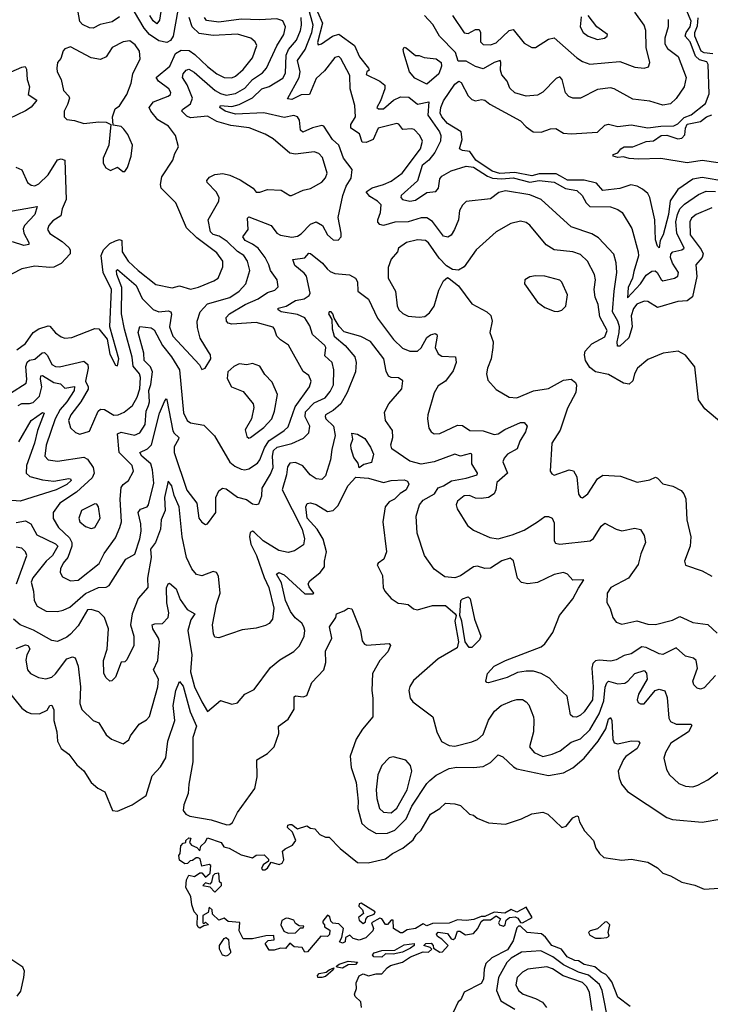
# Model space of a CAD drawing. Extents: x 1843161 to 1959474, y 907081 to 1016326.
# Tile 237 of 256: x 1870593 to 1874278, y 995551 to 1000803. Entities that reach past the tile are written whole.
import ezdxf

# ---------------------------------------------------------------- set-up
doc = ezdxf.new("R2010")
doc.units = 0

msp = doc.modelspace()

# ---------------------------------------------------------------- linework, layer by layer
at = {"layer": '0CON20XD'}
for points in [[(1871355, 1000904.5), (1871338.3, 1000801.7), (1871325, 1000782), (1871305, 1000796.5), (1871288.2, 1000825)], [(1874285, 999800.6), (1874202.3, 999765), (1874177.8, 999745), (1874168.1, 999725), (1874170.8, 999655), (1874228.3, 999578.3), (1874239.3, 999555), (1874234.8, 999535), (1874201.1, 999495), (1874206.3, 999433.7), (1874181.8, 999325), (1874155, 999303.6), (1874105, 999300.4), (1873995, 999267.5), (1873945, 999300.6), (1873925, 999302.5), (1873885, 999285.9), (1873867.2, 999262.8), (1873855.5, 999224.5), (1873859.9, 999165), (1873843.4, 999106.6), (1873795, 999061.8), (1873782.1, 999062.1), (1873780.2, 999085), (1873792, 999135), (1873792.5, 999165), (1873783.4, 999195), (1873756.6, 999245), (1873763.8, 999355), (1873778.4, 999455), (1873775.8, 999505.8), (1873762.6, 999552.6), (1873680.7, 999640.7), (1873645, 999661.3), (1873535, 999697.9), (1873375, 999844.6), (1873315, 999869.7), (1873185, 999889.7), (1873148.6, 999881.4), (1873105, 999848.5), (1872975.9, 999834.1), (1872955.5, 999814.5), (1872940, 999785), (1872933.7, 999736.3), (1872913.1, 999685), (1872895, 999653.3), (1872876.9, 999643.1), (1872855, 999649.6), (1872795, 999726.2), (1872765, 999746.9), (1872735, 999746.3), (1872665, 999725.2), (1872595, 999723), (1872535, 999705.3), (1872515, 999710.5), (1872504.1, 999724.1), (1872503.8, 999735), (1872518.1, 999775), (1872521.8, 999815), (1872502.7, 999835), (1872461.2, 999861.2), (1872441.2, 999885), (1872473.3, 999906.7), (1872535, 999924.2), (1872575, 999942.8), (1872634.4, 999985.6), (1872731.2, 1000115), (1872741.9, 1000155), (1872727.6, 1000185), (1872698.1, 1000218.1), (1872685, 1000221.9), (1872636.9, 1000216.9), (1872615.4, 1000245.4), (1872605, 1000249.1), (1872505.3, 1000224.7), (1872478.4, 1000165), (1872441.9, 1000148.1), (1872419.9, 1000149.9), (1872406.9, 1000195), (1872359.1, 1000225), (1872360, 1000245), (1872384.7, 1000285), (1872381.5, 1000345), (1872356.4, 1000435), (1872354.5, 1000505), (1872306.9, 1000596.9), (1872295, 1000607.8), (1872275, 1000601.5), (1872219.6, 1000530.4), (1872175, 1000489.5), (1872139.2, 1000405), (1872095, 1000402.5), (1872045, 1000377.9), (1872022.2, 1000382.2), (1872083.6, 1000495), (1872089.1, 1000525), (1872074.5, 1000585.5), (1872116.3, 1000643.7), (1872151.1, 1000735), (1872158.2, 1000775), (1872134.6, 1000865)], [(1870545, 998810.8), (1870627.5, 998865), (1870631.9, 998885), (1870625.7, 998954.3), (1870632.8, 998977.2), (1870645, 998986.4), (1870675, 998992.3), (1870712.8, 999027.2), (1870725, 999028.2), (1870741.4, 999011.4), (1870764.2, 998965), (1870785, 998953.2), (1870805, 998952.4), (1870935, 998981.6), (1870957.6, 998965), (1870959.2, 998945), (1870944, 998875), (1870958.4, 998845), (1870958.1, 998831.9), (1870918.8, 998765), (1870866.2, 998695), (1870853.3, 998665), (1870865, 998626.7), (1870891.5, 998601.5), (1870915, 998592.9), (1870965, 998608.1), (1871012.1, 998715), (1871025, 998725.5), (1871045, 998723.3), (1871095, 998694.7), (1871118.8, 998695), (1871150.6, 998709.4), (1871195, 998745.4), (1871220.6, 998789.4), (1871233.9, 998835), (1871237.5, 998895), (1871233.2, 998915), (1871198.5, 998955), (1871193, 999003), (1871152.3, 999152.3), (1871136.2, 999235), (1871139, 999375), (1871111.6, 999445), (1871109.5, 999465), (1871115, 999471.6), (1871215.2, 999385), (1871246.7, 999316.7), (1871305, 999257.1), (1871335, 999244.8), (1871385, 999249.6), (1871399.2, 999245), (1871403.3, 999233.3), (1871393.2, 999165), (1871410.5, 999115), (1871551.7, 998961.7), (1871565, 998936.7), (1871583.3, 998945), (1871613.3, 998995), (1871611.2, 999015), (1871601.4, 999031.4), (1871555.4, 999105), (1871541.5, 999161.5), (1871540.2, 999195), (1871556.7, 999245), (1871595, 999288.2), (1871715, 999321.3), (1871765, 999355.9), (1871800.4, 999395), (1871820.6, 999465), (1871808.1, 999515), (1871789.3, 999545), (1871756.1, 999566.1), (1871700.7, 999620.7), (1871657.9, 999647.9), (1871625, 999658.3), (1871611.7, 999671.7), (1871598, 999735), (1871655.8, 999835), (1871657.1, 999855), (1871641.8, 999885), (1871594, 999935), (1871592, 999945), (1871606.6, 999963.4), (1871635, 999977.8), (1871677.5, 999982.5), (1871715, 999974.2), (1871769, 999949), (1871838.8, 999905), (1871855, 999884.2), (1871875, 999883.8), (1871915, 999897.5), (1871987.5, 999895), (1872035, 999865.8), (1872044, 999866), (1872106.2, 999893.8), (1872145, 999903.5), (1872205, 999936.7), (1872225, 999960), (1872233.9, 999985), (1872208.3, 1000068.3), (1872189.4, 1000089.4), (1872165, 1000098.7), (1872065, 1000086.8), (1872035, 1000091.8), (1871945, 1000168.6), (1871903.1, 1000193.1), (1871816.7, 1000226.7), (1871719, 1000239), (1871645, 1000261), (1871595, 1000288.1), (1871505, 1000280), (1871485, 1000289.2), (1871458.8, 1000315), (1871462.5, 1000325), (1871505.3, 1000355), (1871515.2, 1000385), (1871486.2, 1000456.2), (1871462.2, 1000495), (1871465.7, 1000514.3), (1871480.9, 1000535), (1871495, 1000538.8), (1871525, 1000523.4), (1871635.9, 1000425.9), (1871665, 1000409.3), (1871695, 1000401.2), (1871745, 1000409.8), (1871795, 1000437.7), (1871835.4, 1000484.6), (1871889.3, 1000520.7), (1871909.3, 1000545), (1871965.1, 1000664.9), (1872001.6, 1000725), (1872010.6, 1000765), (1871996.8, 1000796.8), (1871965, 1000808), (1871875, 1000803), (1871775, 1000806), (1871655, 1000790.2), (1871589.3, 1000799.3), (1871578.7, 1000815)], [(1870578, 999042), (1870624.3, 999075.7), (1870665, 999134.5), (1870696, 999155), (1870745, 999170.3), (1870755, 999168.5), (1870785, 999132.5), (1870815, 999112.5), (1870835, 999105.5), (1870872.1, 999107.9), (1870995, 999155.8), (1871015, 999154), (1871060, 999100), (1871075, 999020), (1871105, 998960), (1871115, 998957.5), (1871122.9, 998995), (1871074.4, 999164.4), (1871082.6, 999365), (1871038.3, 999455), (1871028.1, 999545), (1871039.7, 999575), (1871075, 999609.4), (1871105, 999624.6), (1871125, 999630.4), (1871137.5, 999625), (1871139.3, 999565), (1871172.5, 999515), (1871225.4, 999465), (1871320.2, 999390.2), (1871406.9, 999373.1), (1871445.5, 999384.5), (1871503.7, 999366.3), (1871546.6, 999376.6), (1871629.9, 999410.1), (1871652.5, 999425), (1871676.2, 999485), (1871676.2, 999515), (1871645, 999559.6), (1871539, 999639), (1871483.1, 999693.1), (1871425.7, 999825.7), (1871348.5, 999905), (1871344.4, 999925), (1871352.5, 999965), (1871411.1, 1000055), (1871420.4, 1000089.6), (1871440.8, 1000125), (1871424.2, 1000185), (1871387.8, 1000235), (1871329.7, 1000269.7), (1871292.7, 1000315), (1871284.7, 1000335), (1871307.5, 1000365), (1871385.8, 1000395), (1871397.8, 1000405), (1871399.5, 1000415), (1871388.2, 1000435), (1871333.1, 1000475), (1871322, 1000495), (1871394.1, 1000555), (1871425, 1000622.5), (1871455, 1000641.8), (1871498.3, 1000638.3), (1871528.5, 1000618.5), (1871595, 1000553.1), (1871644.6, 1000515), (1871685, 1000494.7), (1871725, 1000492.9), (1871745, 1000501.8), (1871785, 1000538), (1871835, 1000599.4), (1871858.5, 1000665), (1871849.5, 1000685), (1871825.6, 1000705), (1871755, 1000726.2), (1871625, 1000719), (1871550.5, 1000730.5), (1871512.7, 1000765), (1871496.8, 1000815)], [(1870585.8, 998745), (1870605, 998756.8), (1870645, 998755.6), (1870665, 998761.1), (1870699.8, 998795), (1870711.5, 998845), (1870703.6, 998886.4), (1870706.4, 998903.6), (1870715, 998905.4), (1870775, 998868.9), (1870811.1, 998861.1), (1870835, 998837.8), (1870886.2, 998846.2), (1870883.9, 998825), (1870845.5, 998765), (1870809.2, 998725), (1870783.2, 998675), (1870735, 998534.2), (1870726.9, 998475), (1870745, 998455.4), (1870795, 998447.9), (1870935, 998470.7), (1870955, 998458.5), (1870984.6, 998415), (1870991.3, 998385), (1870979.5, 998360.5), (1870897.1, 998282.9), (1870807.8, 998225), (1870772, 998175), (1870771.8, 998141.8), (1870800, 998095), (1870858.7, 998038.7), (1870871.4, 998015), (1870871.2, 997995), (1870851, 997935), (1870825.3, 997905), (1870811.6, 997875), (1870808.9, 997855), (1870821.1, 997831.1), (1870865, 997810.4), (1870905, 997814), (1871016.9, 997903.1), (1871043.2, 997956.8), (1871105, 998040.4), (1871128, 998095), (1871135.7, 998125), (1871129, 998245), (1871135, 998307.5), (1871145, 998324), (1871174.3, 998345), (1871200.5, 998395), (1871192.7, 998425), (1871123.4, 998495), (1871114.7, 998595), (1871135, 998602.4), (1871205, 998587.4), (1871235, 998599.7), (1871263.5, 998645), (1871267.2, 998715), (1871280.8, 998745), (1871286.7, 998765), (1871282.8, 998825), (1871293.4, 998856.6), (1871301.3, 998925), (1871291.5, 998951.5), (1871258, 998985), (1871255.2, 999025), (1871224.7, 999135.3), (1871235, 999166.2), (1871295, 999159.6), (1871309.9, 999149.9), (1871354.9, 999064.9), (1871403.3, 999005), (1871445.2, 998935), (1871466.4, 998706.4), (1871486.9, 998665), (1871505, 998652.9), (1871575, 998640), (1871633.2, 998583.2), (1871715, 998443.8), (1871741.5, 998421.5), (1871775, 998405.3), (1871795, 998401.5), (1871815, 998407.5), (1871861.8, 998438.2), (1871875.2, 998455), (1871900.2, 998519.8), (1871923.3, 998556.7), (1872005, 998611.8), (1872025, 998632.5), (1872062.1, 998737.9), (1872138.8, 998845), (1872147.5, 998875), (1872135.5, 998905), (1872105, 998926.4), (1872026.5, 999066.5), (1871984.2, 999095), (1871965.7, 999115), (1871953.5, 999153.5), (1871945, 999162.5), (1871855, 999187.7), (1871725, 999180), (1871706, 999185), (1871695.8, 999195), (1871695.5, 999215), (1871712.5, 999235), (1871795.5, 999285), (1871864.8, 999315.2), (1871915, 999347.8), (1871955, 999361.5), (1871971.5, 999378.5), (1871967.7, 999415), (1871931.6, 999465), (1871923.3, 999495), (1871902, 999535), (1871865.4, 999585.4), (1871835, 999606.8), (1871796.9, 999625), (1871783.8, 999645), (1871812.9, 999685), (1871809.4, 999745), (1871815, 999751.4), (1871935.6, 999705), (1871964.6, 999665), (1871985, 999653.8), (1872045, 999643.6), (1872075, 999648.7), (1872095, 999660.4), (1872145, 999713.2), (1872175, 999724.6), (1872208.5, 999705), (1872235.6, 999655), (1872265, 999628.6), (1872293, 999627), (1872307.5, 999645), (1872309.2, 999665), (1872292.3, 999747.7), (1872317.8, 999865), (1872334.8, 999915), (1872361, 999959), (1872367.3, 1000005), (1872320.5, 1000065), (1872296.1, 1000135), (1872262.8, 1000165), (1872216.2, 1000236.2), (1872205, 1000239.4), (1872155, 1000225.8), (1872103.9, 1000203.9), (1872091.2, 1000215), (1872086.7, 1000266.7), (1872075.9, 1000285.9), (1872055, 1000293.2), (1872005, 1000280.9), (1871895, 1000305.8), (1871745, 1000300), (1871689.5, 1000315), (1871661.1, 1000335), (1871664.7, 1000345.3), (1871725, 1000341.2), (1871765, 1000350.7), (1871835, 1000387.4), (1871885, 1000433.9), (1871925, 1000447.1), (1871997.8, 1000492.2), (1872011.3, 1000518.7), (1872014.2, 1000615), (1872028, 1000645), (1872069.6, 1000695), (1872091, 1000745), (1872096.5, 1000775), (1872094.8, 1000815)], [(1871125, 1000817.9), (1871087.3, 1000792.7), (1871022.2, 1000777.8), (1870985, 1000758.2), (1870965, 1000760.3), (1870928.3, 1000778.3), (1870913.4, 1000793.4), (1870904.3, 1000855)], [(1871437.8, 1000855), (1871411.6, 1000715), (1871398.2, 1000691.8), (1871378.1, 1000681.9), (1871335, 1000690.2), (1871285.3, 1000725.3), (1871258.1, 1000758.1), (1871205, 1000845.5)], [(1872181.6, 1000845), (1872209.6, 1000785), (1872182.1, 1000682.1), (1872185, 1000670), (1872204.1, 1000674.1)], [(1874053.1, 1000805), (1874052.7, 1000765), (1874035.3, 1000705), (1874034.2, 1000674.2), (1874049.4, 1000649.4), (1874106.3, 1000606.3), (1874149.5, 1000495), (1874138.8, 1000445), (1874095, 1000382.5), (1874065, 1000354.6), (1874025, 1000347.7), (1873955, 1000369.6), (1873865, 1000379.6), (1873765.3, 1000435.3), (1873745, 1000439.6), (1873675, 1000430.8), (1873585, 1000384.4), (1873545, 1000384.4), (1873523.4, 1000393.4), (1873505, 1000414.2), (1873487.8, 1000485), (1873475, 1000498), (1873455, 1000489.2), (1873385, 1000416.4), (1873355, 1000400), (1873295, 1000396.4), (1873235, 1000413.5), (1873207.6, 1000437.6), (1873193.6, 1000475), (1873165, 1000509.2), (1873157.7, 1000535), (1873160.9, 1000575), (1873156, 1000585), (1873125, 1000575.2), (1873065, 1000540.9), (1873025, 1000554.6), (1872975, 1000583.1), (1872932.2, 1000582.2), (1872918, 1000628), (1872833.6, 1000715), (1872797.9, 1000777.9), (1872753.5, 1000825)], [(1873478.1, 999968.1), (1873455, 999980.8), (1873365, 999981), (1873325, 999970.2), (1873235, 999988.3), (1873155, 999983.6), (1873114.7, 999995), (1873027.3, 1000055), (1872995, 1000100.7), (1872955, 1000105.5), (1872939.2, 1000115), (1872954.7, 1000165), (1872948.9, 1000205), (1872875, 1000250), (1872845.3, 1000285), (1872836.2, 1000305), (1872839.3, 1000335), (1872855, 1000371.4), (1872915, 1000459.4), (1872935.7, 1000475.7), (1872948.5, 1000468.5), (1872985, 1000398), (1873005, 1000377.6), (1873025, 1000371), (1873057.7, 1000377.7), (1873075, 1000374.5), (1873102.1, 1000352.1), (1873264.7, 1000264.7), (1873295, 1000231.8), (1873332.5, 1000205), (1873375.8, 1000204.2), (1873425, 1000221.2), (1873452.8, 1000222.8), (1873495, 1000198.9), (1873535, 1000194.1), (1873675, 1000203.9), (1873715, 1000241.1), (1873734.5, 1000245.5), (1873785, 1000234.6), (1873855, 1000243.3), (1873945, 1000226.8), (1874013.9, 1000236.1), (1874083.5, 1000236.5), (1874105, 1000247.2), (1874139, 1000281), (1874175, 1000295.3), (1874252.8, 1000357.2), (1874271.8, 1000408.2), (1874266.5, 1000565), (1874258.2, 1000578.2), (1874220.2, 1000590.2), (1874198.3, 1000608.3), (1874170.1, 1000685), (1874144.3, 1000715), (1874148, 1000735), (1874169.7, 1000765), (1874174.6, 1000795), (1874150.9, 1000855)], [(1872901.4, 1000825), (1872965, 1000733.4), (1872985, 1000729.4), (1873025, 1000750.6), (1873045, 1000750.6), (1873051.6, 1000735), (1873051.9, 1000685), (1873065, 1000672), (1873105, 1000670), (1873135, 1000679.4), (1873205, 1000745.4), (1873225, 1000751.8), (1873285, 1000678.6), (1873325, 1000655.8), (1873345, 1000655.8), (1873415, 1000700), (1873445, 1000706.7), (1873565, 1000600.4), (1873595, 1000581.3), (1873635, 1000566.9), (1873795, 1000580.9), (1873875, 1000549.6), (1873924.5, 1000545.5), (1873947.3, 1000552.7), (1873955.4, 1000575.4), (1873935.2, 1000655), (1873934.2, 1000745), (1873924.8, 1000774.8), (1873875, 1000843.3)], [(1873589.2, 1000819.2), (1873582.5, 1000765), (1873599.4, 1000735), (1873626.2, 1000715), (1873675, 1000698.2), (1873713.8, 1000705), (1873728, 1000715), (1873730, 1000725), (1873672.5, 1000765), (1873626.2, 1000825)], [(1874290.8, 1000620.8), (1874245, 1000626.5), (1874228.4, 1000635), (1874194.2, 1000715), (1874194.8, 1000735), (1874209.9, 1000770.1), (1874213.4, 1000813.4)], [(1872204.1, 1000674.1), (1872262.3, 1000715), (1872295, 1000725.7), (1872379.2, 1000665), (1872405.3, 1000605), (1872453.6, 1000545), (1872457.5, 1000535), (1872444.6, 1000525), (1872441.5, 1000511.5), (1872515, 1000475.6), (1872540.5, 1000455), (1872541.5, 1000435), (1872518.8, 1000371.2), (1872498.9, 1000335), (1872508.2, 1000328.2), (1872535, 1000327.4), (1872586.7, 1000375), (1872625, 1000391.4), (1872669.8, 1000389.8), (1872715, 1000353.7), (1872775.8, 1000365), (1872770, 1000295), (1872833.1, 1000205), (1872839.5, 1000185), (1872838.3, 1000155), (1872808.1, 1000095), (1872776.1, 1000055), (1872740.2, 1000025), (1872715.9, 999944.1), (1872628.6, 999865), (1872626.9, 999855), (1872635, 999844.4), (1872675, 999835.6), (1872705, 999841.3), (1872765, 999881.1), (1872813.4, 999886.6), (1872827.4, 999905), (1872834, 999955), (1872845, 999968.1), (1872895, 999996.9), (1872975, 1000022.8), (1873015, 1000016.7), (1873088.4, 999968.4), (1873115, 999959), (1873165, 999954.3), (1873225, 999959.8), (1873315, 999936.1), (1873365, 999946.3), (1873445, 999937), (1873505, 999903.5), (1873565, 999891.8), (1873593.3, 999865), (1873615, 999826.9), (1873635, 999807.3), (1873745, 999805.4), (1873785, 999790.9), (1873806.5, 999775), (1873859, 999689), (1873892.8, 999565), (1873894, 999544), (1873869.6, 999460.4), (1873862.7, 999425), (1873839.2, 999375), (1873835, 999320), (1873905.3, 999394.7), (1873935, 999440.7), (1873965, 999462.1), (1873983.2, 999463.2), (1873994.6, 999455), (1874015, 999417.1), (1874025, 999411.2), (1874086.1, 999423.9), (1874103.8, 999435), (1874108.4, 999455), (1874075, 999504.6), (1874065.2, 999535), (1874067.6, 999552.4), (1874078.2, 999565), (1874125, 999576.4), (1874138, 999585), (1874099.2, 999665), (1874094.5, 999725), (1874102.4, 999765), (1874115.4, 999794.6), (1874140.3, 999819.7), (1874215, 999870.7), (1874255, 999889.6), (1874305, 999886.8)], [(1871155, 999993.3), (1871169.2, 1000015), (1871187.5, 1000075), (1871195.7, 1000135), (1871170.6, 1000190.6), (1871149.7, 1000219.7), (1871135, 1000233.3), (1871091.7, 1000241.7), (1871088.8, 1000285), (1871102.7, 1000327.3), (1871125.5, 1000344.5), (1871165.6, 1000405), (1871188.6, 1000465), (1871196.5, 1000515), (1871236.7, 1000595), (1871233.3, 1000635), (1871210.2, 1000670.2), (1871180.6, 1000690.6), (1871144.7, 1000685.3), (1871087.5, 1000655), (1871055.5, 1000604.5), (1871025, 1000591.9), (1870975, 1000600.6), (1870865, 1000658), (1870835, 1000648.8), (1870825, 1000637.5), (1870813, 1000597), (1870795.6, 1000574.4), (1870790.6, 1000545), (1870793.3, 1000525), (1870814.4, 1000485), (1870826.2, 1000425), (1870855.2, 1000395.2), (1870858.2, 1000385), (1870849, 1000351), (1870830, 1000315), (1870830, 1000285), (1870845, 1000271.2), (1870885, 1000266), (1870935, 1000250), (1871015, 1000258.8), (1871055, 1000256.7), (1871080, 1000245), (1871069.2, 1000135), (1871038.8, 1000065), (1871038.8, 1000038.8), (1871053.6, 1000013.6), (1871078.3, 999998.3), (1871115, 1000016.7), (1871143.9, 999993.9), (1871155, 999993.3)], [(1872765, 1000459.5), (1872701.1, 1000491.1), (1872672.5, 1000525), (1872642, 1000625), (1872638.8, 1000645), (1872643.9, 1000656.1), (1872655, 1000653.8), (1872705, 1000612.5), (1872725, 1000613.3), (1872751.9, 1000601.9), (1872815, 1000594.6), (1872842.1, 1000575), (1872844, 1000555), (1872829.3, 1000515), (1872765, 1000459.5)], [(1870548.1, 1000525), (1870605, 1000550.9), (1870622.9, 1000552.9), (1870629.4, 1000539.4), (1870632.5, 1000485), (1870645.5, 1000445), (1870638.1, 1000405), (1870685.6, 1000375), (1870655, 1000336.2), (1870625, 1000317.5), (1870535, 1000273.8)], [(1874319.3, 1000039.3), (1874235, 1000051.6), (1874155, 1000040.6), (1874013.6, 1000063.6), (1873895, 1000060), (1873843.9, 1000063.9), (1873815, 1000072.5), (1873785, 1000067.5), (1873760, 1000075), (1873760, 1000085), (1873785, 1000092.5), (1873800.8, 1000115), (1873817.5, 1000125), (1873865, 1000125.5), (1873935, 1000152.9), (1873975, 1000157.5), (1874015, 1000186.6), (1874045, 1000187.5), (1874105, 1000168.3), (1874125, 1000172.1), (1874141.1, 1000188.9), (1874145.2, 1000225), (1874155, 1000246.6), (1874225, 1000260.3), (1874256.4, 1000285), (1874285, 1000296.3)], [(1870573.2, 1000016.8), (1870605, 1000001.8), (1870634.7, 999934.7), (1870655, 999920.5), (1870675, 999917.3), (1870695, 999928.2), (1870745, 999975.3), (1870795, 1000055.4), (1870815, 1000060.4), (1870834.3, 1000054.3), (1870841.6, 999845), (1870820.3, 999795), (1870812.8, 999757.2), (1870769.6, 999730.4), (1870749.5, 999705), (1870742.2, 999685), (1870755, 999662.5), (1870820.8, 999620.8), (1870855, 999588.4), (1870862.5, 999575), (1870863.1, 999555), (1870815, 999503.8), (1870775, 999483.8), (1870755, 999480.8), (1870675, 999489.1), (1870605.6, 999474.4), (1870505, 999423.1)], [(1874360.9, 999940.9), (1874235, 999961.2), (1874185, 999952.5), (1874105, 999898), (1874063.6, 999836.4), (1874055.3, 999765), (1874026.1, 999655), (1874010, 999625), (1874005, 999586), (1873996, 999595), (1873985, 999630), (1873981.5, 999735), (1873954.3, 999854.3), (1873945, 999875.6), (1873915, 999899.5), (1873887.5, 999915), (1873853.3, 999923.3), (1873795, 999903.7), (1873705, 999893.2), (1873671.2, 999931.2), (1873605, 999947.4), (1873515, 999946.8), (1873478.1, 999968.1)], [(1870495, 999772.5), (1870687.3, 999807.3), (1870674.7, 999765), (1870619.5, 999705), (1870612.2, 999687.8), (1870614.8, 999664.8), (1870642.3, 999615), (1870641.9, 999605), (1870615, 999598.8), (1870555, 999618.9)], [(1874373.5, 998623.5), (1874248.5, 998728.5), (1874215.3, 998775.3), (1874195, 998951.2), (1874145, 999014), (1874105.7, 999035.7), (1874025.8, 999024.2), (1873945, 998990), (1873889.1, 998945), (1873873.6, 998915), (1873865, 998876.7), (1873845, 998860), (1873815, 998864.4), (1873735, 998910), (1873665, 998925.8), (1873635, 998948.1), (1873612, 998985), (1873606.8, 999015), (1873610.4, 999035), (1873646, 999074), (1873715, 999112), (1873728.2, 999145), (1873688.6, 999218.6), (1873678.7, 999285), (1873662.9, 999322.9), (1873658.1, 999365), (1873665.3, 999415), (1873660.4, 999445), (1873622.3, 999515), (1873585, 999550.8), (1873545, 999565.4), (1873445.3, 999575.3), (1873402.1, 999602.1), (1873315, 999707.1), (1873295, 999721.2), (1873265, 999728.8), (1873213.1, 999716.9), (1873135, 999671.1), (1873029.2, 999575), (1872964.5, 999485.5), (1872935, 999467.5), (1872901.7, 999471.7), (1872870.5, 999490.5), (1872831.5, 999531.5), (1872775, 999612.9), (1872758.9, 999625), (1872715, 999629.5), (1872656.2, 999615), (1872613.8, 999585), (1872608, 999565), (1872575, 999526.2), (1872558.8, 999481.2), (1872559.5, 999425), (1872598.5, 999355), (1872607.6, 999277.6), (1872616.6, 999256.6), (1872636.6, 999236.6), (1872665, 999221.5), (1872725, 999216.3), (1872755, 999220), (1872780.1, 999239.9), (1872803.8, 999275), (1872829.6, 999360.4), (1872855, 999411.2), (1872875, 999427.5), (1872885, 999423.3), (1872933.8, 999383.8), (1873005, 999288.6), (1873086, 999245), (1873107.1, 999225), (1873114.4, 999195), (1873101.9, 999135), (1873118.5, 999085), (1873118.2, 999055), (1873108.2, 998995), (1873088.1, 998945), (1873082.9, 998915), (1873091.3, 998881.3), (1873135, 998830), (1873205, 998789.2), (1873245, 998785.7), (1873335, 998823.6), (1873415, 998836.7), (1873495, 998881.1), (1873535, 998886), (1873558.6, 998868.6), (1873564.1, 998854.1), (1873559.4, 998815), (1873515, 998731.2), (1873476.6, 998613.4), (1873431.4, 998545), (1873424, 998396), (1873431.7, 998381.7), (1873445, 998374.3), (1873525, 998402.7), (1873546.9, 998396.9), (1873565.3, 998365), (1873575, 998273.3), (1873585, 998256), (1873595, 998252.5), (1873625, 998274.3), (1873675.3, 998354.7), (1873705, 998373.6), (1873797.7, 998367.7), (1873887.3, 998337.3), (1873955, 998348.1), (1873985, 998362.9), (1873995, 998358.6), (1874025, 998328.1), (1874077.5, 998315), (1874121.7, 998291.7), (1874136, 998275), (1874147.4, 998247.4), (1874153.1, 998135), (1874173.1, 998045), (1874170.8, 997995), (1874140, 997915), (1874145, 997893.3), (1874235, 997862.9), (1874285, 997835.6)], [(1870655, 997802.5), (1870667.6, 997755), (1870671.1, 997705), (1870686.7, 997675), (1870735, 997647.5), (1870795, 997647.1), (1870825, 997653.1), (1870860.7, 997669.3), (1870945, 997742.2), (1871014.5, 997775.5), (1871055, 997777.1), (1871071.4, 997785), (1871159.2, 997925), (1871207.2, 997952.8), (1871234.7, 998035), (1871240.6, 998075), (1871240.3, 998115), (1871226.1, 998175), (1871238.2, 998191.8), (1871273.3, 998205), (1871280.7, 998215), (1871308.3, 998331.7), (1871302.5, 998402.5), (1871293.6, 998433.6), (1871244.8, 998475), (1871233.5, 998495), (1871275.1, 998514.9), (1871296, 998535), (1871339.3, 998705), (1871365, 998766), (1871375, 998781.2), (1871377.8, 998775), (1871411, 998611), (1871417.1, 998597.1), (1871441.6, 998575), (1871441.4, 998565), (1871417.3, 998525), (1871418.3, 998495), (1871484.5, 998294.5), (1871537.8, 998225), (1871548.9, 998145), (1871565, 998124), (1871585, 998111.2), (1871596, 998115), (1871639.2, 998175), (1871640, 998255), (1871655, 998290), (1871675, 998304.2), (1871695, 998300.6), (1871755, 998256.6), (1871803.5, 998243.5), (1871835, 998221.2), (1871855, 998216.9), (1871868.3, 998221.7), (1871885, 998263.3), (1871887.3, 998305), (1871931.4, 998378.6), (1871945.8, 998414.2), (1871942.1, 998475), (1871946.7, 998505), (1871966.4, 998523.6), (1872045, 998542), (1872108.2, 998571.8), (1872135, 998599.2), (1872141.6, 998635), (1872116.2, 998685), (1872118.4, 998711.6), (1872165, 998760.4), (1872223.1, 998786.9), (1872250.2, 998819.8), (1872268, 998855), (1872269.7, 998935), (1872259.6, 998975), (1872221.2, 999011.2), (1872225.9, 999055), (1872221.5, 999065), (1872156.2, 999125), (1872140.3, 999170.3), (1872113.8, 999213.8), (1872075, 999230.6), (1871988.9, 999245), (1871971.8, 999255), (1871972.7, 999265), (1872015, 999275.8), (1872065, 999304.8), (1872110.5, 999315), (1872136.9, 999333.1), (1872143.8, 999345), (1872123.5, 999435), (1872111.5, 999451.5), (1872061.4, 999491.4), (1872050.8, 999525), (1872115, 999533.3), (1872135, 999558.6), (1872145, 999556.9), (1872208.5, 999505), (1872233.2, 999475), (1872249.9, 999459.9), (1872275, 999449.1), (1872352.1, 999442.1), (1872385.5, 999425.5), (1872394.6, 999404.6), (1872396.9, 999355), (1872455, 999311.9), (1872501.4, 999211.4), (1872588.3, 999098.3), (1872635, 999051.5), (1872674.5, 999035.5), (1872715, 999034.6), (1872735, 999052.5), (1872765, 999107.9), (1872785, 999123.1), (1872809.8, 999129.8), (1872818.6, 999125), (1872820.5, 999115), (1872810.3, 999055), (1872825, 999021.4), (1872845, 999009.5), (1872918.8, 999005), (1872922.5, 998975), (1872905, 998930), (1872865, 998875.8), (1872825, 998851.2), (1872805, 998813.8), (1872770, 998695), (1872769.1, 998675), (1872775.6, 998625), (1872789.2, 998605), (1872805, 998594.5), (1872835, 998596.5), (1872929.4, 998640.6), (1872955, 998638.9), (1872995, 998611.8), (1873065, 998609.7), (1873125, 998591.6), (1873145, 998593.7), (1873181.7, 998618.3), (1873265, 998654), (1873285, 998654.5), (1873300.9, 998635), (1873291.3, 998605), (1873260.9, 998555), (1873247.9, 998515), (1873195, 998486), (1873178.5, 998465), (1873170.9, 998445), (1873196, 998384), (1873137.9, 998335), (1873133.4, 998295), (1873124.7, 998275), (1873095, 998254.7), (1873055, 998248.6), (1873025, 998250.9), (1872992.5, 998265), (1872965, 998263.8), (1872928.5, 998235), (1872922.5, 998215), (1872926.7, 998195), (1872982, 998105), (1873015, 998080), (1873101.5, 998041.5), (1873145, 998034.7), (1873221.4, 998055), (1873285, 998080.2), (1873355.2, 998124.8), (1873395, 998152.7), (1873415, 998153.3), (1873434.6, 998144.6), (1873445, 998120), (1873443.8, 998023.8), (1873451.8, 998011.8), (1873475, 998005.6), (1873637.1, 998022.9), (1873655, 998035.8), (1873695, 998101.4), (1873715, 998117.5), (1873775, 998085.6), (1873805, 998076.7), (1873875, 998090.6), (1873905, 998084.2), (1873925, 998051.2), (1873931.1, 998015), (1873907.7, 997955), (1873893.4, 997896.6), (1873841.5, 997825), (1873747.5, 997775), (1873727.5, 997745), (1873725.8, 997695), (1873743, 997663), (1873757.5, 997615), (1873775, 997590), (1873805, 997578.9), (1873885, 997596.2), (1873945, 997579.2), (1873985, 997576.9), (1874075, 997600.4), (1874115, 997620), (1874155, 997602.9), (1874185, 997587.8), (1874265, 997576.9), (1874315, 997530.6)], [(1873465, 999246), (1873485, 999254.2), (1873507.5, 999275), (1873515.6, 999335), (1873485, 999403.8), (1873475, 999414.2), (1873395, 999435.5), (1873345, 999437.1), (1873315, 999431.2), (1873287.5, 999415), (1873286.7, 999395), (1873355, 999296.2), (1873395, 999268), (1873445, 999248), (1873465, 999246)], [(1873575, 997771.1), (1873602.5, 997815), (1873544.5, 997814.5), (1873515, 997845.7), (1873495, 997854.5), (1873445, 997843.9), (1873355, 997800.6), (1873305, 997794.2), (1873270.9, 997800.9), (1873248.2, 997825), (1873227.1, 997917.1), (1873210.6, 997930.6), (1873165, 997917.5), (1873105, 997876.9), (1873075, 997875.5), (1873035, 997888.8), (1873015, 997885.4), (1872945, 997837.7), (1872915, 997825.4), (1872862.1, 997832.1), (1872805, 997871.9), (1872753.3, 997945), (1872712.9, 998065), (1872709.1, 998155), (1872726.5, 998215), (1872745, 998240.9), (1872805.5, 998274.5), (1872825, 998306.9), (1872855, 998317.2), (1872897.1, 998342.9), (1872975, 998357.8), (1873034.3, 998375.7), (1873035.5, 998385), (1873005.3, 998435), (1873006, 998485), (1872998.6, 998488.6), (1872945, 998474.6), (1872915, 998485.4), (1872805, 998444.8), (1872735, 998433.3), (1872675, 998447.7), (1872579.2, 998515), (1872572.7, 998535), (1872584.6, 998575), (1872581.7, 998611.7), (1872544.5, 998665), (1872539.3, 998710.7), (1872561.8, 998755), (1872632.5, 998835), (1872636.7, 998876.7), (1872615, 998892.2), (1872574.6, 998894.6), (1872561.1, 998901.1), (1872548.6, 998928.6), (1872536.5, 998995), (1872465, 999086.9), (1872412.9, 999112.9), (1872325, 999138.7), (1872297, 999167), (1872270.6, 999210.6), (1872263.3, 999235), (1872255, 999245.6), (1872245, 999245.8), (1872240.8, 999235), (1872259.4, 999205), (1872260.6, 999155), (1872271.4, 999115), (1872329.3, 999065), (1872380.5, 999005), (1872388.8, 998975), (1872384.1, 998925), (1872340, 998815), (1872306.2, 998755), (1872265, 998718.9), (1872225.5, 998695), (1872222.9, 998687.1), (1872226.6, 998675), (1872267.7, 998635), (1872277.1, 998585), (1872258.7, 998511.3), (1872252.2, 998455), (1872225, 998370), (1872205, 998351.4), (1872175, 998354.4), (1872143.1, 998375), (1872103.1, 998423.1), (1872065, 998441.8), (1872035, 998437.1), (1872022.2, 998417.8), (1872017.3, 998375), (1871993.4, 998295), (1872100.8, 998085), (1872112.9, 998035), (1872107.1, 998002.9), (1872059.5, 997970.5), (1872025, 997961.2), (1871975, 997971.6), (1871892.7, 998022.7), (1871845, 998070.4), (1871835, 998074.4), (1871822.5, 998067.5), (1871819.3, 998045), (1871826, 998005), (1871857, 997945), (1871898.2, 997828.2), (1871923.3, 997775), (1871948.9, 997665), (1871942.7, 997605), (1871925, 997583.3), (1871905, 997571.5), (1871855, 997556.9), (1871780.9, 997549.1), (1871655, 997506), (1871635, 997508.8), (1871627, 997527), (1871622.5, 997575), (1871643.4, 997686.6), (1871662.6, 997745), (1871654.6, 997834.6), (1871643.8, 997853.8), (1871625, 997860.5), (1871565, 997836.4), (1871536.2, 997843.8), (1871511.2, 997875), (1871483.5, 997935), (1871460.4, 998045), (1871444.5, 998204.5), (1871417.4, 998265), (1871405, 998316.9), (1871385, 998342.5), (1871366.6, 998255), (1871369.6, 998185), (1871348.2, 998135), (1871344.8, 998085), (1871317.4, 998015), (1871290.4, 997979.6), (1871295.2, 997935), (1871274.8, 997825), (1871276.4, 997775), (1871225, 997715.8), (1871193.7, 997635), (1871184.2, 997575), (1871202.5, 997515), (1871202.9, 997465), (1871165, 997388.8), (1871155, 997378.8), (1871135, 997376.2), (1871103.6, 997296.4), (1871085, 997277.1), (1871075, 997275.8), (1871055, 997292), (1871041.5, 997315), (1871040, 997385), (1871059.2, 997445), (1871066.4, 997555), (1871046.6, 997615), (1871016.4, 997645), (1870975, 997658.1), (1870955, 997655.4), (1870905, 997570), (1870864.6, 997525), (1870845, 997508.8), (1870795, 997487.1), (1870765, 997491.1), (1870666.8, 997546.8), (1870595, 997575.3), (1870560, 997605)], [(1871815, 998572), (1871825, 998574.2), (1871895, 998628.2), (1871937.7, 998675), (1871953.5, 998715), (1871968.9, 998805), (1871939.5, 998869.5), (1871901.5, 998911.5), (1871875, 998954.4), (1871835, 998970), (1871805, 998962.7), (1871765, 998967.5), (1871735, 998953.3), (1871704.1, 998925.9), (1871699.3, 998889.3), (1871723.8, 998845), (1871785, 998820), (1871838.1, 998755), (1871841.9, 998735), (1871830, 998675), (1871796.2, 998616.2), (1871805, 998580), (1871815, 998572)], [(1870588.7, 998551.3), (1870654.8, 998665.2), (1870715, 998707.7), (1870724.3, 998704.3), (1870688.3, 998611.7), (1870672.8, 998545), (1870629.8, 998425), (1870628, 998385), (1870646.9, 998366.9), (1870715, 998349), (1870775, 998342.5), (1870856.3, 998356.3), (1870864.6, 998354.6), (1870867.3, 998345), (1870845, 998324.1), (1870787.3, 998295), (1870595, 998235.8), (1870484.3, 998244.3)], [(1872405, 998413.3), (1872398.3, 998438.3), (1872375, 998468), (1872360.8, 998515), (1872360, 998535), (1872370.8, 998565), (1872365, 998597.5), (1872395, 998592.5), (1872435, 998568.8), (1872465, 998522.9), (1872480.5, 998485), (1872469.3, 998440.7), (1872429.7, 998430.3), (1872405, 998413.3)], [(1870575, 997448.8), (1870625, 997469.3), (1870638.6, 997465), (1870647.4, 997445), (1870631, 997415), (1870626.7, 997386.7), (1870635, 997336.2), (1870651.4, 997315), (1870694, 997295), (1870732.2, 997287.8), (1870765, 997296.9), (1870785, 997314.6), (1870845, 997393.3), (1870875, 997404), (1870888.8, 997398.8), (1870905.3, 997355.3), (1870918, 997245), (1870913.5, 997155), (1870925, 997124), (1870985.6, 997065.6), (1871015, 997052.9), (1871055, 996988.8), (1871083.3, 996965), (1871145, 996940), (1871175, 996961.2), (1871185, 996983.3), (1871230, 997045), (1871270.6, 997069.4), (1871285, 997086), (1871331, 997245), (1871333, 997285), (1871307.3, 997335), (1871331, 997385), (1871338.4, 997485), (1871333.7, 997505), (1871303.4, 997555), (1871300.6, 997575), (1871315, 997581.1), (1871355, 997581.8), (1871385.4, 997615), (1871388.9, 997638.9), (1871377.7, 997692.3), (1871377.1, 997772.9), (1871385, 997794.3), (1871392.2, 997797.8), (1871427.4, 997767.4), (1871449.9, 997709.9), (1871487.2, 997657.2), (1871528, 997635), (1871507.2, 997602.8), (1871489.5, 997545), (1871512.3, 997415), (1871505.2, 997325), (1871526.5, 997245), (1871565, 997165.5), (1871595, 997113.3), (1871665, 997171.2), (1871725, 997151.4), (1871755, 997159.2), (1871793.9, 997206.1), (1871845, 997230.8), (1871932.1, 997347.9), (1871981.2, 997388.8), (1872056.6, 997433.4), (1872086.1, 997463.9), (1872110.5, 997515), (1872114.5, 997545), (1872109.6, 997565), (1872098.8, 997585), (1872063.1, 997613.1), (1872037.4, 997647.4), (1872012, 997705), (1871989.6, 997799.6), (1871962.7, 997845), (1871975, 997855.3), (1872005, 997841.9), (1872115, 997741.5), (1872159.2, 997740.8), (1872163.3, 997745), (1872138, 997778), (1872133.1, 997795), (1872140.4, 997809.6), (1872195.9, 997854.1), (1872219.2, 997885), (1872219.1, 997915), (1872230.6, 997965), (1872211.9, 998031.9), (1872180.9, 998085), (1872127.6, 998145), (1872120.5, 998205), (1872127.1, 998222.9), (1872144.2, 998225.8), (1872175, 998217.5), (1872235, 998180.7), (1872265, 998184.8), (1872290.4, 998209.6), (1872345, 998319.6), (1872386.4, 998363.6), (1872455, 998357.2), (1872535, 998333.9), (1872575, 998345.9), (1872645, 998348.6), (1872662.3, 998342.3), (1872668.8, 998325), (1872655.1, 998294.9), (1872623.4, 998276.6), (1872593.5, 998245), (1872565, 998232.3), (1872542.3, 998205), (1872530.7, 998125), (1872549.7, 997965), (1872535.9, 997925), (1872505.3, 997905), (1872499.6, 997895), (1872528.3, 997838.3), (1872532.5, 997775), (1872540.8, 997755), (1872575, 997716.2), (1872611.9, 997691.9), (1872629.7, 997689.7), (1872665, 997684.4), (1872695, 997660.6), (1872715, 997655.5), (1872795, 997678.5), (1872865, 997679.2), (1872917.1, 997635), (1872921.3, 997625), (1872915.3, 997595), (1872934.8, 997485), (1872927.3, 997452.7), (1872826.2, 997393.8), (1872695, 997278.1), (1872675, 997246), (1872670, 997225), (1872675.6, 997185), (1872690.6, 997165), (1872796.7, 997085), (1872818.1, 997005), (1872843.3, 996953.3), (1872885, 996931.8), (1872915, 996928.8), (1873005, 996950.9), (1873035, 996964.5), (1873065, 996990), (1873095, 997067.1), (1873126.4, 997115), (1873161.9, 997145), (1873220.7, 997169.3)], [(1870975, 998088.6), (1870995, 998094.3), (1871022.2, 998145), (1871014.3, 998205), (1871005, 998218.6), (1870995, 998221.1), (1870923.5, 998185), (1870908.2, 998145), (1870915, 998124.4), (1870945, 998100.9), (1870975, 998088.6)], [(1870575, 998120.8), (1870625, 998130.6), (1870653.1, 998115), (1870685, 998056.1), (1870785, 998008.2), (1870797.3, 997995), (1870768.4, 997945), (1870734.9, 997915.1), (1870663.1, 997826.9), (1870655, 997802.5)], [(1870575.7, 997795), (1870631.5, 997945), (1870623.6, 997965), (1870605, 997984.5), (1870575, 997989.6)], [(1874305, 997304.4), (1874245, 997238.8), (1874225, 997231.9), (1874207.8, 997237.8), (1874190, 997255), (1874184.3, 997274.3), (1874208.9, 997345), (1874201.8, 997385), (1874188.3, 997398.3), (1874145, 997408.8), (1874095, 997452.7), (1874025, 997417.9), (1874005, 997421.3), (1873935, 997455.2), (1873912.4, 997457.6), (1873855, 997421.5), (1873818.7, 997411.3), (1873775, 997387.9), (1873747.5, 997382.5), (1873685, 997387.8), (1873665, 997382.7), (1873651, 997369), (1873645.7, 997345), (1873652, 997245), (1873648.4, 997175), (1873605, 997111.4), (1873585, 997092.9), (1873563.8, 997083.8), (1873543.9, 997083.9), (1873532.2, 997095), (1873514.4, 997195), (1873467, 997237), (1873420.2, 997290.2), (1873375, 997316.7), (1873335, 997327.5), (1873295, 997329.1), (1873249.5, 997320.5), (1873194.2, 997294.2), (1873095, 997266.7), (1873085, 997267.5), (1873080, 997275), (1873088.8, 997315), (1873125, 997354.2), (1873185, 997385.7), (1873375, 997457.5), (1873395, 997473.8), (1873437.5, 997535), (1873472.9, 997625), (1873544.7, 997715), (1873575, 997771.1)], [(1873005, 997454.2), (1872990.9, 997455), (1872969.4, 997485), (1872952, 997595), (1872940.9, 997625), (1872946.2, 997705), (1872955.7, 997715), (1872985, 997725.4), (1872996.2, 997715), (1873018.8, 997605), (1873053.8, 997515), (1873046, 997495), (1873005, 997454.2)], [(1870522.3, 997232.3), (1870605, 997130.8), (1870631.3, 997111.3), (1870652.7, 997102.7), (1870699.1, 997100.9), (1870739.8, 997120.2), (1870755, 997146), (1870765, 997146.2), (1870775, 997122.5), (1870774.6, 997064.6), (1870791.8, 997005), (1870794.5, 996955), (1870814.4, 996915), (1870855, 996886), (1870898.5, 996828.5), (1870935, 996796.9), (1870975, 996734.2), (1871010, 996705), (1871046.9, 996685), (1871088.8, 996585), (1871115, 996581.9), (1871194.2, 996615), (1871267.9, 996665), (1871299.3, 996770.7), (1871345, 996818.5), (1871373.3, 996866.7), (1871384.5, 996955.5), (1871420.4, 997065), (1871411.8, 997145), (1871426.9, 997225), (1871445, 997272.5), (1871465, 997247.5), (1871502, 997112), (1871535.9, 997035), (1871516.5, 996975), (1871516.8, 996845), (1871494.8, 996724.8), (1871492.3, 996675), (1871468.2, 996615), (1871466.3, 996585), (1871480, 996565), (1871501.5, 996555), (1871615.1, 996535.1), (1871698.8, 996508.8), (1871715, 996510), (1871728.2, 996521.8), (1871754.6, 996575), (1871847, 996703), (1871860.4, 996765), (1871859.2, 996855), (1871915, 996889.2), (1871950, 996925), (1871976, 996995), (1871974.2, 997035.8), (1872025, 997073.1), (1872058.2, 997125), (1872058.2, 997191.8), (1872065, 997197.3), (1872105, 997191.3), (1872125, 997198.9), (1872151.6, 997268.4), (1872216.1, 997335), (1872227.1, 997375), (1872225.2, 997434.8), (1872259.3, 997505), (1872245.8, 997565), (1872280, 997615), (1872283.3, 997635), (1872325, 997650), (1872345, 997663.8), (1872365, 997660), (1872412.2, 997545), (1872420.4, 997490.4)], [(1872420.4, 997490.4), (1872432.5, 997472.5), (1872445, 997467.8), (1872565, 997475.5), (1872571.9, 997465), (1872557.8, 997432.2), (1872514.2, 997385.8), (1872475.8, 997315), (1872472, 997225), (1872478.1, 997185), (1872477.8, 997085), (1872421.8, 997018.2), (1872388.5, 996965), (1872356.2, 996875), (1872361.1, 996815), (1872388.4, 996735), (1872398.4, 996635), (1872396.6, 996595), (1872418.8, 996515), (1872448.3, 996488.3), (1872495, 996462.6), (1872555, 996464.3), (1872595, 996480), (1872655, 996540.8), (1872685, 996608.2), (1872765, 996729.6), (1872780.8, 996745), (1872815, 996772.7), (1872885, 996808.9), (1872925, 996816), (1873014.1, 996814.1), (1873065, 996819.6), (1873105, 996841.9), (1873145, 996882), (1873171.5, 996871.5), (1873227.3, 996817.3), (1873245, 996807.9), (1873415, 996771.1), (1873495, 996785.3), (1873545, 996811.8), (1873605.5, 996864.5), (1873679.3, 996955), (1873720, 997020), (1873735, 997071.4), (1873745, 997081.9), (1873751.5, 997065), (1873757.5, 996965), (1873765, 996946.7), (1873785, 996941.3), (1873855.9, 996955.9), (1873894.2, 996954.2), (1873902, 996945), (1873886.7, 996915), (1873827.2, 996872.8), (1873815, 996857.5), (1873786.5, 996795), (1873791.2, 996758.8), (1873804.3, 996725), (1873836.4, 996686.4), (1874045, 996548.1), (1874076.4, 996536.4), (1874235, 996523.1), (1874339.1, 996540.9)], [(1873220.7, 997169.3), (1873245, 997177.9), (1873275, 997176.5), (1873295.4, 997165.4), (1873308.7, 997148.7), (1873334.4, 997085), (1873336.4, 997066.4), (1873333.9, 997003.9), (1873312.2, 996925), (1873337.1, 996895), (1873385, 996873.9), (1873434.3, 996885.7), (1873476, 996904), (1873535, 996948.8), (1873585, 996968), (1873635, 997016), (1873685, 997100), (1873709.9, 997170.1), (1873716.9, 997243.1), (1873725, 997266.7), (1873734.8, 997275.2), (1873785, 997261.2), (1873820.8, 997265), (1873837.6, 997275), (1873875, 997316.6), (1873925, 997332), (1873937.8, 997317.8), (1873940.9, 997285), (1873894.7, 997205), (1873887.1, 997175), (1873891.9, 997161.9), (1873904.4, 997154.4), (1873925, 997154.3), (1873984.2, 997225), (1874005, 997232.9), (1874035, 997223.6), (1874047.5, 997187.5), (1874057.1, 997077.1), (1874065, 997060), (1874096, 997046), (1874175, 997045.4), (1874178.8, 997038.8), (1874160.4, 997005), (1874066.6, 996945), (1874038.2, 996895), (1874029.6, 996865), (1874043.1, 996803.1), (1874060, 996775), (1874109.9, 996729.9), (1874144.7, 996714.7), (1874185, 996710.8), (1874210.5, 996719.5), (1874265, 996747.9), (1874342.7, 996807.3)], [(1872575, 996572.5), (1872605, 996597.3), (1872660.4, 996695), (1872685.3, 996795), (1872677.9, 996825), (1872652.7, 996852.7), (1872585, 996871.5), (1872564.6, 996865.4), (1872524.6, 996825), (1872504.6, 996775), (1872494.6, 996695), (1872498.5, 996648.5), (1872512.5, 996595), (1872535, 996576.5), (1872575, 996572.5)], [(1872417.5, 995535), (1872412.5, 995565), (1872383.6, 995593.6), (1872380, 995605), (1872390, 995635), (1872387.5, 995665), (1872405, 995702.5), (1872425, 995713.3), (1872455, 995702.5), (1872495, 995714), (1872525, 995713.3), (1872553.6, 995746.4), (1872572.3, 995757.7), (1872635, 995776), (1872677.5, 995805), (1872745, 995832), (1872775, 995828.8), (1872792.5, 995845), (1872783.8, 995853.8), (1872750, 995865), (1872760, 995875), (1872788.2, 995878.2), (1872799.2, 995865), (1872800.7, 995850.7), (1872835, 995830), (1872848.3, 995831.7), (1872880, 995865), (1872845, 995898.8), (1872822.1, 995912.1), (1872816.7, 995925), (1872825, 995936.7), (1872875, 995929.2), (1872895, 995900), (1872905, 995896.2), (1872916.1, 995903.9), (1872928.8, 995941.2), (1872941.7, 995941.7), (1872971.7, 995921.7), (1873015, 995928.8), (1873037.5, 995955), (1873055, 995992.5), (1873068.3, 996001.7), (1873105, 996002.5), (1873135, 996022.5), (1873157.5, 996007.5), (1873147.5, 995985), (1873152.5, 995975), (1873175, 995967.5), (1873182.5, 995975), (1873189.3, 996000.7), (1873206.2, 996013.8), (1873237, 996017), (1873250, 996010), (1873265, 995987.5), (1873275, 995986.7), (1873327.5, 996015), (1873295, 996070), (1873245, 996042.5), (1873215, 996056.7), (1873181.7, 996038.3), (1873125, 996042.5), (1873075, 996020), (1873055, 996020), (1873016.2, 996003.8), (1872975, 995997.5), (1872928.3, 996001.7), (1872885, 995983.8), (1872795, 995982.5), (1872765, 995970), (1872745, 995980), (1872705, 995956.2), (1872661.2, 995948.8), (1872635, 995933.3), (1872625, 995933.3), (1872587.5, 995955), (1872585, 996000), (1872575, 996000), (1872555, 995977.5), (1872545, 995977.5), (1872525, 996007.5), (1872515, 996010), (1872470, 995985), (1872480, 995955), (1872476.4, 995943.6), (1872440, 995905), (1872403.6, 995893.6), (1872373, 995903), (1872355, 995920), (1872331.7, 995908.3), (1872330, 995885), (1872315, 995877.5), (1872300, 995885), (1872311.7, 995908.3), (1872320, 995955), (1872295, 995980), (1872263.3, 995983.3), (1872252.5, 995995), (1872247, 996017), (1872235, 996027.5), (1872210, 995995), (1872210, 995985), (1872220, 995975), (1872220, 995965), (1872247, 995947), (1872246.1, 995923.9), (1872235, 995913.3), (1872200, 995915), (1872128.3, 995831.7), (1872115, 995830), (1872100, 995855), (1872058.3, 995858.3), (1872035, 995877.5), (1872011.7, 995848.3), (1871985, 995850), (1871950.7, 995839.3), (1871925, 995840), (1871902.5, 995875), (1871918.3, 995891.7), (1871950, 995895), (1871948.3, 995918.3), (1871907, 995917), (1871835, 995900), (1871785, 995900), (1871763.6, 995943.6), (1871768.3, 995988.3), (1871705, 995992.5), (1871685, 996010), (1871655, 996000), (1871621.7, 996031.7), (1871620, 996055), (1871605, 996070), (1871598.3, 996041.7), (1871570, 996025), (1871570, 995985), (1871575, 995980), (1871585, 995990), (1871600, 995975), (1871575, 995970), (1871555, 995957.5), (1871545, 995962.5), (1871540, 995975), (1871542.5, 996025), (1871523.3, 996045), (1871511.7, 996081.7), (1871507, 996127), (1871480, 996175), (1871482.5, 996215), (1871495, 996240), (1871526.7, 996233.3), (1871555, 996253.3), (1871565, 996252.5), (1871585, 996230), (1871608.8, 996251.2), (1871612.5, 996292.5), (1871605, 996297.5), (1871565, 996287.5), (1871557, 996327), (1871545, 996332.5), (1871535, 996332.5), (1871515, 996317.5), (1871503, 996317), (1871488.3, 996301.7), (1871475, 996300), (1871445, 996320), (1871442.5, 996345), (1871450, 996355), (1871453, 996397), (1871465, 996410), (1871480, 996415), (1871480, 996425), (1871495, 996440), (1871507, 996437), (1871500, 996415), (1871510.7, 996400.7), (1871538.3, 996388.3), (1871555, 996370), (1871560, 996395), (1871583, 996417), (1871595, 996440), (1871667.5, 996415), (1871681.7, 996391.7), (1871710, 996385), (1871775, 996348), (1871835, 996333.3), (1871855, 996346), (1871898.3, 996348.3), (1871920, 996325), (1871920, 996315), (1871892.5, 996295), (1871882.5, 996275), (1871888.3, 996268.3), (1871901.7, 996268.3), (1871915, 996277.5), (1871935, 996310), (1871977, 996297), (1871993.3, 996305), (1872002.5, 996322.5), (1871995, 996367.5), (1872008.8, 996381.2), (1872049.2, 996400.8), (1872066.2, 996425), (1872049.5, 996469.5), (1872022.5, 996495), (1872023.6, 996506.4), (1872035, 996510), (1872045, 996510), (1872075, 996487.5), (1872125, 996502.5), (1872145, 996490), (1872167, 996487), (1872195, 996457.5), (1872225, 996442.5), (1872245, 996442.5), (1872302.9, 996382.9), (1872395, 996307.5), (1872453.2, 996306.8), (1872545, 996327.5), (1872582, 996355), (1872636.7, 996383.3), (1872691.9, 996428.1), (1872708.6, 996455), (1872735, 996480), (1872785, 996565.8), (1872834.4, 996595.6), (1872865, 996624), (1872915, 996621.2), (1872945, 996612), (1872992.5, 996565), (1873015, 996560), (1873034.3, 996544.3), (1873095, 996520), (1873185, 996512.9), (1873269.5, 996540.5), (1873325, 996568), (1873383.9, 996576.1), (1873411.2, 996565)], [(1873411.2, 996565), (1873485, 996494.4), (1873507.8, 996502.2), (1873545, 996546.2), (1873565, 996557.5), (1873573, 996553), (1873580, 996525), (1873607.2, 996477.2), (1873654.3, 996424.3), (1873666.9, 996385), (1873685.6, 996355), (1873710, 996335), (1873805, 996320), (1873855, 996326.2), (1873945, 996308.8), (1873995, 996280), (1874025, 996250), (1874065, 996236.7), (1874125, 996203.3), (1874195, 996187.1), (1874245, 996165.7), (1874325, 996170)], [(1871635, 996150), (1871670, 996185), (1871670, 996195), (1871660, 996205), (1871655, 996250), (1871635, 996247.5), (1871623.3, 996236.7), (1871617, 996203), (1871608.3, 996191.7), (1871585, 996200), (1871570, 996185), (1871608.3, 996178.3), (1871635, 996150)], [(1872425, 995982.5), (1872438.3, 995991.7), (1872440, 996005), (1872451.2, 996018.8), (1872485, 996032.5), (1872490, 996045), (1872415, 996090), (1872403.6, 996086.4), (1872402.5, 996075), (1872422.5, 996055), (1872427.5, 996035), (1872400, 996015), (1872405, 996000), (1872425, 995982.5)], [(1872025, 995930), (1872065, 995932.5), (1872091.7, 995958.3), (1872105, 995960), (1872108.3, 995968.3), (1872085, 995970), (1872065, 995982.5), (1872055, 996000), (1872029.3, 996009.3), (1872015, 996010), (1871992.3, 995997.7), (1871986.2, 995975), (1872001.7, 995941.7), (1872025, 995930)], [(1873695, 995903.8), (1873725, 995907.5), (1873737.5, 995915), (1873733.3, 995935), (1873741.2, 995975), (1873725, 995991.2), (1873715, 995990), (1873675, 995954.2), (1873636.7, 995943.3), (1873627.5, 995935), (1873635, 995920), (1873665, 995903.8), (1873695, 995903.8)], [(1873849.7, 995539.7), (1873785, 995589.2), (1873751.8, 995671.8), (1873734.6, 995695), (1873720.9, 995710.9), (1873695, 995722.4), (1873661.1, 995751.1), (1873605, 995764), (1873575, 995782.9), (1873554.2, 995785), (1873513.5, 995805), (1873484.6, 995844.6), (1873431.9, 995865), (1873399.2, 995909.2), (1873377.3, 995927.3), (1873300, 995935), (1873265, 995967.5), (1873255, 995967.5), (1873245, 995960), (1873225, 995889.2), (1873195, 995842.7), (1873111.4, 995798.6), (1873080.2, 995769.8), (1873070.9, 995739.1), (1873066.9, 995685), (1873055, 995662), (1872965, 995616.7), (1872947.5, 995575), (1872932.5, 995565), (1872905, 995507.5)], [(1871695, 995807.5), (1871675, 995812.5), (1871658.8, 995845), (1871660, 995865), (1871685, 995902.5), (1871695, 995907.5), (1871707, 995897), (1871710, 995855), (1871717.5, 995835), (1871717.5, 995825), (1871705, 995813.3), (1871695, 995807.5)], [(1872525, 995802.9), (1872483.3, 995805), (1872476.2, 995815), (1872485, 995825.7), (1872525, 995837.5), (1872595, 995840), (1872645, 995868.6), (1872697.5, 995875), (1872697.5, 995865), (1872678.7, 995851.3), (1872635, 995830), (1872585, 995819.2), (1872545, 995820.8), (1872525, 995802.9)], [(1873736.3, 995445), (1873699.8, 995625), (1873686.4, 995656.4), (1873627.4, 995707.4), (1873575, 995723.1), (1873495, 995762.6), (1873437.7, 995805), (1873372.7, 995837.3), (1873270.8, 995829.2), (1873215, 995797.1), (1873191.8, 995775), (1873147.8, 995695), (1873137.8, 995625), (1873160.2, 995570.2), (1873235.5, 995525)], [(1870579.2, 995595), (1870599.2, 995620.8), (1870615.7, 995695), (1870618.4, 995728.4), (1870609.4, 995749.4), (1870535, 995799.3)], [(1872315, 995744.4), (1872285, 995750), (1872283.3, 995755), (1872297.5, 995765), (1872345, 995781.2), (1872396.2, 995776.2), (1872385, 995762.9), (1872345, 995762), (1872315, 995744.4)], [(1872205, 995694.4), (1872183.3, 995695), (1872182.9, 995705), (1872191.2, 995715), (1872228, 995722), (1872245, 995736), (1872270, 995745), (1872266.2, 995735), (1872225, 995700), (1872205, 995694.4)], [(1873647.5, 995517.5), (1873632.5, 995615), (1873619.6, 995645), (1873595, 995666.9), (1873493.1, 995703.1), (1873435, 995740.2), (1873405, 995751.3), (1873305, 995738.1), (1873276.5, 995723.5), (1873248, 995695), (1873240.6, 995655), (1873254.7, 995625), (1873278.9, 995605), (1873345, 995583.1), (1873382.1, 995562.1), (1873404.1, 995535)]]:
    msp.add_lwpolyline(points, dxfattribs=at)

doc.saveas('drawing.dxf')
